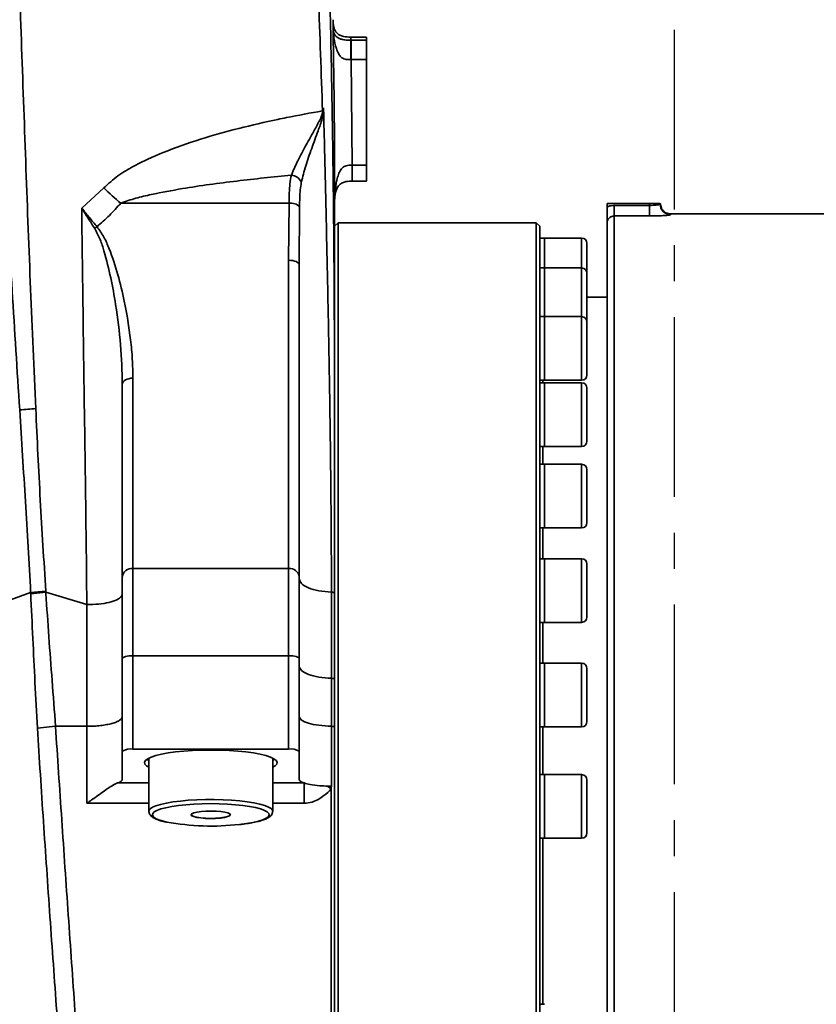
# Model space of a CAD drawing. Header units: millimetres. Extents: x -10540 to 6039, y -7467 to 6433.
# Tile 59 of 179: x -8411 to -8186, y 1249 to 1527. Entities that reach past the tile are written whole.
import ezdxf

# ---------------------------------------------------------------- set-up
doc = ezdxf.new("R2010")
doc.units = ezdxf.units.MM
doc.header["$LTSCALE"] = 8
doc.linetypes.add('CENTER', pattern=[10.16, 6.35, -1.27, 1.27, -1.27])
doc.layers.add('细实线层', color=7, linetype='Continuous')

msp = doc.modelspace()

# ---------------------------------------------------------------- linework, layer by layer
at = {"color": 7, "linetype": 'Continuous', "lineweight": 35}
for p, q in [((-8322.29, 1525.48), (-8322.23, 1524.55)), ((-8314.1, 1522.54), (-8317.34, 1522.54)), ((-8317.29, 1521.65), (-8317.12, 1521.65)), ((-8317.12, 1521.65), (-8312.84, 1521.65)), ((-8312.84, 1522.53), (-8312.84, 1521.65)), ((-8317.12, 1516.15), (-8316.86, 1486.3)), ((-8312.84, 1516.15), (-8317.12, 1516.15)), ((-8312.84, 1516.15), (-8312.84, 1486.3)), ((-8325.24, 1501.57), (-8325.27, 1501.66)), ((-8324.96, 1501.55), (-8325.24, 1501.57)), ((-8316.86, 1486.3), (-8312.84, 1486.3)), ((-8316.88, 1481.78), (-8312.84, 1481.78)), ((-8316.86, 1481.78), (-8312.84, 1481.78)), ((-8393.32, 1474.2), (-8387.06, 1479.88)), ((-8334.72, 1475.56), (-8382.28, 1475.56)), ((-8334.84, 1459.42), (-8334.72, 1475.56)), ((-8321.84, 1472.54), (-8321.84, 1475.86)), ((-8321.78, 1477.49), (-8321.81, 1477.1)), ((-8321.81, 1476.94), (-8321.8, 1477.1)), ((-8232.84, 1475.44), (-8244.84, 1475.44)), ((-8244.84, 1474.53), (-8244.84, 1475.44)), ((-8232.84, 1475.44), (-8229.84, 1475.44)), ((-8232.84, 1474.95), (-8232.84, 1475.44)), ((-8229.84, 1475.44), (-8229.84, 1475.32)), ((-8229.51, 1474.18), (-8229.84, 1475.44)), ((-8331.75, 1474.56), (-8331.84, 1458.1)), ((-8242.84, 1471.95), (-8242.84, 1474.95)), ((-8242.84, 1474.95), (-8232.84, 1474.95)), ((-8232.84, 1471.95), (-8232.84, 1474.95)), ((-8320.84, 1470.04), (-8321.84, 1469.04)), ((-8264.84, 1470.04), (-8320.84, 1470.04)), ((-8320.84, 1080.54), (-8320.84, 1470.04)), ((-8263.84, 1469.04), (-8264.84, 1470.04)), ((-8264.84, 1272.54), (-8264.84, 1470.04)), ((-8244.84, 1112.76), (-8244.84, 1469.93)), ((-8242.84, 1471.95), (-8242.84, 1111.15)), ((-8232.84, 1471.95), (-8242.84, 1471.95)), ((-8127.47, 1472.54), (-8226.84, 1472.54)), ((-8226.84, 1472.53), (-8226.84, 1472.44)), ((-8226.84, 1472.44), (-8226.84, 1472.32)), ((-8263.84, 1272.54), (-8263.84, 1469.04)), ((-8262.54, 1465.7), (-8263.84, 1465.7)), ((-8252.04, 1465.7), (-8262.54, 1465.7)), ((-8262.54, 1457.26), (-8262.54, 1465.7)), ((-8252.04, 1457.26), (-8252.04, 1465.7)), ((-8250.54, 1464.2), (-8250.54, 1455.76)), ((-8334.84, 1372.3), (-8334.84, 1459.42)), ((-8331.84, 1458.1), (-8331.84, 1369.93)), ((-8262.54, 1457.26), (-8263.84, 1457.26)), ((-8252.04, 1457.26), (-8262.54, 1457.26)), ((-8262.54, 1457.18), (-8262.54, 1457.26)), ((-8262.54, 1443.49), (-8262.54, 1457.26)), ((-8262.54, 1443.49), (-8262.54, 1457.18)), ((-8252.04, 1457.18), (-8252.04, 1457.26)), ((-8252.04, 1443.49), (-8252.04, 1457.18)), ((-8250.54, 1455.76), (-8250.54, 1441.99)), ((-8244.84, 1449.04), (-8250.54, 1449.04)), ((-8262.54, 1443.49), (-8263.84, 1443.49)), ((-8252.04, 1443.49), (-8262.54, 1443.49)), ((-8262.54, 1443.07), (-8262.54, 1443.49)), ((-8262.54, 1425.49), (-8262.54, 1443.49)), ((-8262.54, 1425.49), (-8262.54, 1443.07)), ((-8252.04, 1443.07), (-8252.04, 1443.49)), ((-8252.04, 1425.49), (-8252.04, 1443.07)), ((-8250.54, 1441.99), (-8250.54, 1441.64)), ((-8250.54, 1441.64), (-8250.54, 1426.99)), ((-8378.84, 1426.08), (-8378.84, 1372.3)), ((-8263.84, 1425.49), (-8262.54, 1425.49)), ((-8263.04, 1425.49), (-8263.04, 1424.79)), ((-8262.54, 1425.49), (-8252.04, 1425.49)), ((-8381.84, 1369.93), (-8381.84, 1424.37)), ((-8262.54, 1424.79), (-8263.84, 1424.79)), ((-8252.04, 1424.79), (-8262.54, 1424.79)), ((-8262.54, 1423.77), (-8262.54, 1424.79)), ((-8262.54, 1406.79), (-8262.54, 1424.79)), ((-8262.54, 1406.79), (-8262.54, 1423.77)), ((-8252.04, 1423.77), (-8252.04, 1424.79)), ((-8252.04, 1406.79), (-8252.04, 1423.77)), ((-8250.54, 1423.29), (-8250.54, 1422.44)), ((-8250.54, 1422.44), (-8250.54, 1408.29)), ((-8263.84, 1406.79), (-8262.54, 1406.79)), ((-8263.04, 1406.79), (-8263.04, 1401.74)), ((-8262.54, 1406.79), (-8252.04, 1406.79)), ((-8262.54, 1401.74), (-8263.84, 1401.74)), ((-8252.04, 1401.74), (-8262.54, 1401.74)), ((-8262.54, 1399.87), (-8262.54, 1401.74)), ((-8262.54, 1383.74), (-8262.54, 1401.74)), ((-8252.04, 1399.87), (-8252.04, 1401.74)), ((-8262.54, 1383.74), (-8262.54, 1399.87)), ((-8252.04, 1383.74), (-8252.04, 1399.87)), ((-8250.54, 1400.24), (-8250.54, 1398.69)), ((-8250.54, 1398.69), (-8250.54, 1385.24)), ((-8263.84, 1383.74), (-8262.54, 1383.74)), ((-8263.04, 1383.74), (-8263.04, 1375.04)), ((-8262.54, 1383.74), (-8252.04, 1383.74)), ((-8262.54, 1375.04), (-8263.84, 1375.04)), ((-8252.04, 1375.04), (-8262.54, 1375.04)), ((-8262.54, 1372.11), (-8262.54, 1375.04)), ((-8262.54, 1357.04), (-8262.54, 1375.04)), ((-8252.04, 1372.11), (-8252.04, 1375.04)), ((-8250.54, 1373.54), (-8250.54, 1371.1)), ((-8381.84, 1346.75), (-8381.84, 1369.93)), ((-8378.84, 1372.3), (-8378.84, 1347.63)), ((-8378.84, 1372.3), (-8334.84, 1372.3)), ((-8334.84, 1347.63), (-8334.84, 1372.3)), ((-8331.84, 1369.93), (-8331.84, 1346.75)), ((-8262.54, 1357.04), (-8262.54, 1372.11)), ((-8252.04, 1357.04), (-8252.04, 1372.11)), ((-8250.54, 1371.1), (-8250.54, 1358.54)), ((-8407.74, 1365.48), (-8436.03, 1355.39)), ((-8407.74, 1365.48), (-8403.47, 1365.91)), ((-8407.73, 1365.16), (-8407.74, 1365.48)), ((-8407.73, 1365.16), (-8403.45, 1365.55)), ((-8403.45, 1365.55), (-8391.87, 1362.06)), ((-8391.86, 1362.06), (-8391.87, 1362.06)), ((-8391.86, 1362.06), (-8391.86, 1362.06)), ((-8263.84, 1357.04), (-8262.54, 1357.04)), ((-8263.04, 1357.04), (-8263.04, 1345.5)), ((-8262.54, 1357.04), (-8252.04, 1357.04)), ((-8378.84, 1347.63), (-8378.84, 1321.19)), ((-8334.84, 1347.63), (-8378.84, 1347.63)), ((-8334.84, 1321.19), (-8334.84, 1347.63)), ((-8381.84, 1320.62), (-8381.84, 1346.75)), ((-8331.84, 1346.75), (-8331.84, 1320.62)), ((-8262.54, 1345.5), (-8263.84, 1345.5)), ((-8252.04, 1345.5), (-8262.54, 1345.5)), ((-8262.54, 1341.33), (-8262.54, 1345.5)), ((-8262.54, 1327.5), (-8262.54, 1345.5)), ((-8252.04, 1341.33), (-8252.04, 1345.5)), ((-8250.54, 1344), (-8250.54, 1340.52)), ((-8321.84, 1340.9), (-8321.84, 1327.39)), ((-8262.54, 1327.5), (-8262.54, 1341.33)), ((-8252.04, 1327.5), (-8252.04, 1341.33)), ((-8250.54, 1340.52), (-8250.54, 1329)), ((-8400.72, 1327.67), (-8405.82, 1327.13)), ((-8400.72, 1327.67), (-8391.84, 1327.67)), ((-8263.84, 1327.5), (-8262.54, 1327.5)), ((-8263.04, 1327.5), (-8263.04, 1314.01)), ((-8262.54, 1327.5), (-8252.04, 1327.5)), ((-8381.84, 1320.62), (-8381.84, 1312.61)), ((-8378.84, 1321.19), (-8334.84, 1321.19)), ((-8331.84, 1320.62), (-8331.84, 1312.6)), ((-8374.34, 1318.66), (-8374.34, 1303.64)), ((-8339.34, 1303.64), (-8339.34, 1318.66)), ((-8262.54, 1314.01), (-8263.84, 1314.01)), ((-8252.04, 1314.01), (-8262.54, 1314.01)), ((-8262.54, 1308.45), (-8262.54, 1314.01)), ((-8262.54, 1296.01), (-8262.54, 1314.01)), ((-8252.04, 1308.45), (-8252.04, 1314.01)), ((-8383.21, 1311.64), (-8374.34, 1311.64)), ((-8339.34, 1311.64), (-8330.49, 1311.64)), ((-8250.54, 1312.51), (-8250.54, 1307.87)), ((-8322.75, 1310.7), (-8323.82, 1310.73)), ((-8323.82, 1310.73), (-8322.84, 1309.99)), ((-8262.54, 1296.01), (-8262.54, 1308.45)), ((-8252.04, 1296.01), (-8252.04, 1308.45)), ((-8374.34, 1305.9), (-8391.84, 1305.9)), ((-8250.54, 1307.87), (-8250.54, 1297.51)), ((-8263.84, 1296.01), (-8262.54, 1296.01)), ((-8263.04, 1296.01), (-8263.04, 1272.54)), ((-8262.54, 1296.01), (-8252.04, 1296.01)), ((-8264.84, 1097.6), (-8264.84, 1272.54)), ((-8263.84, 1097.93), (-8263.84, 1272.54)), ((-8263.04, 1272.54), (-8263.04, 1249.07)), ((-8262.54, 1249.07), (-8263.84, 1249.07))]:
    msp.add_line(p, q, dxfattribs=at)
at = {"color": 7, "linetype": 'Continuous', "lineweight": 35, "flags": 128}
for points in [[(-8331.84, 1458.1), (-8331.89, 1458.36), (-8332.07, 1458.61), (-8332.34, 1458.84), (-8332.72, 1459.04), (-8333.17, 1459.2), (-8333.69, 1459.32), (-8334.25, 1459.4), (-8334.84, 1459.42)], [(-8378.84, 1426.08), (-8379.42, 1426.05), (-8379.99, 1425.95), (-8380.5, 1425.8), (-8380.96, 1425.58), (-8381.33, 1425.32), (-8381.61, 1425.02), (-8381.78, 1424.7), (-8381.84, 1424.37)], [(-8378.84, 1347.63), (-8379.42, 1347.61), (-8379.99, 1347.56), (-8380.5, 1347.48), (-8380.96, 1347.37), (-8381.33, 1347.24), (-8381.61, 1347.08), (-8381.78, 1346.92), (-8381.84, 1346.75)], [(-8331.84, 1346.75), (-8331.89, 1346.92), (-8332.07, 1347.08), (-8332.34, 1347.24), (-8332.72, 1347.37), (-8333.17, 1347.48), (-8333.69, 1347.56), (-8334.25, 1347.61), (-8334.84, 1347.63)], [(-8374.34, 1316.09), (-8375.03, 1316.51), (-8375.48, 1317), (-8375.58, 1317.5), (-8375.3, 1318), (-8374.67, 1318.48), (-8373.69, 1318.95), (-8372.38, 1319.38), (-8370.77, 1319.77), (-8368.89, 1320.12), (-8366.77, 1320.41), (-8364.46, 1320.65), (-8362.01, 1320.82), (-8359.45, 1320.92), (-8356.84, 1320.96)], [(-8356.84, 1320.96), (-8354.23, 1320.92), (-8351.67, 1320.82), (-8349.21, 1320.65), (-8346.9, 1320.41), (-8344.78, 1320.12), (-8342.9, 1319.77), (-8341.29, 1319.38), (-8339.98, 1318.95), (-8339, 1318.48), (-8338.37, 1318), (-8338.1, 1317.5), (-8338.19, 1317), (-8338.64, 1316.51), (-8339.34, 1316.09)], [(-8374.56, 1318.55), (-8374.59, 1318.36), (-8374.41, 1317.88), (-8374.34, 1317.79)], [(-8339.34, 1317.79), (-8339.27, 1317.88), (-8339.09, 1318.36), (-8339.11, 1318.55)], [(-8330.49, 1311.64), (-8330.49, 1311.37), (-8330.49, 1310.92), (-8330.49, 1310.32), (-8330.49, 1309.58), (-8330.49, 1308.74), (-8330.49, 1307.82), (-8330.49, 1306.86), (-8330.49, 1305.9)], [(-8374.34, 1303.6), (-8374.31, 1303.83), (-8373.99, 1304.3), (-8373.32, 1304.76), (-8372.32, 1305.19), (-8371, 1305.6), (-8369.39, 1305.96), (-8367.52, 1306.28), (-8365.44, 1306.54), (-8363.19, 1306.75), (-8360.8, 1306.89), (-8358.34, 1306.96), (-8355.84, 1306.97), (-8353.36, 1306.91), (-8350.96, 1306.78), (-8348.67, 1306.59), (-8346.55, 1306.34), (-8344.64, 1306.03), (-8342.98, 1305.68), (-8341.6, 1305.28), (-8340.53, 1304.85), (-8339.79, 1304.39), (-8339.4, 1303.92), (-8339.34, 1303.61)], [(-8342.01, 1304.03), (-8342.78, 1304.3), (-8344.18, 1304.67), (-8345.86, 1305), (-8347.77, 1305.28), (-8349.87, 1305.51), (-8352.13, 1305.67), (-8354.48, 1305.77), (-8356.88, 1305.8), (-8359.28, 1305.77), (-8361.63, 1305.67), (-8363.88, 1305.5), (-8365.98, 1305.28), (-8367.88, 1304.99), (-8369.55, 1304.66), (-8370.95, 1304.29), (-8371.64, 1304.04)], [(-8330.49, 1305.9), (-8332.84, 1305.9), (-8339.34, 1305.9)], [(-8371.64, 1304.04), (-8372.04, 1303.88), (-8372.81, 1303.44), (-8373.24, 1302.99), (-8373.32, 1302.53), (-8373.05, 1302.07), (-8372.44, 1301.63), (-8371.49, 1301.21), (-8370.23, 1300.82), (-8369.3, 1300.59)], [(-8354.12, 1301.74), (-8352.97, 1301.9), (-8352.08, 1302.12), (-8351.51, 1302.37), (-8351.31, 1302.64), (-8351.49, 1302.92), (-8352.03, 1303.17), (-8352.89, 1303.39), (-8354.03, 1303.56), (-8355.36, 1303.67), (-8356.79, 1303.71), (-8358.22, 1303.67), (-8359.55, 1303.57), (-8360.71, 1303.41), (-8361.6, 1303.19), (-8362.16, 1302.94), (-8362.36, 1302.66), (-8362.19, 1302.39), (-8361.65, 1302.14), (-8360.78, 1301.92), (-8359.64, 1301.75), (-8358.32, 1301.64), (-8356.89, 1301.6), (-8355.46, 1301.63), (-8354.12, 1301.74)], [(-8362.23, 1302.88), (-8362.34, 1302.69), (-8362.16, 1302.42), (-8361.63, 1302.16), (-8360.76, 1301.94), (-8359.63, 1301.77), (-8358.31, 1301.67), (-8356.89, 1301.63), (-8355.46, 1301.66), (-8354.13, 1301.76)], [(-8354.13, 1301.76), (-8352.99, 1301.93), (-8352.1, 1302.15), (-8351.54, 1302.4), (-8351.34, 1302.67), (-8351.44, 1302.88)], [(-8348.72, 1299.91), (-8346.72, 1300.17), (-8344.93, 1300.48), (-8343.39, 1300.83), (-8342.14, 1301.22), (-8341.21, 1301.65), (-8340.6, 1302.09), (-8340.35, 1302.55), (-8340.44, 1303.01), (-8340.89, 1303.46), (-8341.67, 1303.89), (-8342.01, 1304.03)]]:
    msp.add_lwpolyline(points, dxfattribs=at)
at = {"color": 7, "linetype": 'Continuous', "lineweight": 35}
for centre, radius, start, end in [((-8334.36, 1480.09), 3.42, 24.1366, 85.0288), ((-8314.53, 1555.2), 104.56, 226.0787, 229.6116), ((-8334.22, 1472.11), 3.48, 44.634, 98.2073), ((-8226.84, 1475.44), 3, 180.0141, 270.0141), ((-8226.84, 1475.32), 3, 180.0314, 270.0314), ((-8383.61, 1461.4), 9.24, 125.5206, 130.7389), ((-8252.04, 1464.2), 1.5, 0, 90), ((-8252.04, 1455.76), 1.5, 0, 90), ((-8252.04, 1441.99), 1.5, 0, 90), ((-8252.04, 1426.99), 1.5, 270, 0), ((-8252.04, 1423.29), 1.5, 0, 90), ((-8402.09, 1337.34), 80.25, 93.008, 96.2554), ((-8252.04, 1408.29), 1.5, 270, 0), ((-8252.04, 1400.24), 1.5, 0, 90), ((-8252.04, 1385.24), 1.5, 270, 0), ((-8252.04, 1373.54), 1.5, 0, 90), ((-8379.12, 1369.57), 2.74, 84.0379, 172.4235), ((-8334.55, 1369.57), 2.74, 7.5765, 95.9621), ((-8252.04, 1358.54), 1.5, 270, 0), ((-8252.04, 1344), 1.5, 0, 90), ((-8252.04, 1329), 1.5, 270, 0), ((-8379.56, 1316.83), 4.42, 80.5884, 121.017), ((-8334.11, 1316.83), 4.42, 58.983, 99.4116), ((-8252.04, 1312.51), 1.5, 0, 90), ((-8356.71, 1370.06), 70.6, 259.7283, 276.4971), ((-8252.04, 1297.51), 1.5, 270, 0)]:
    msp.add_arc(centre, radius, start, end, dxfattribs=at)
msp.add_ellipse((-8314.1, 1272.54), major_axis=(0, 250), ratio=0.8391, start_param=6.277185, end_param=6.283185, dxfattribs=at)
for points, knots in [([(-8410.84, 1417.11), (-8411.55, 1428.34), (-8412.97, 1450.79), (-8415.01, 1484.75), (-8416.96, 1518.88), (-8418.8, 1553.16), (-8420.51, 1587.56), (-8422.28, 1627.13), (-8424.06, 1671.93), (-8425.79, 1721.96), (-8427.28, 1772.07), (-8428.54, 1822.33), (-8429.6, 1872.73), (-8430.43, 1923.26), (-8430.98, 1973.77), (-8431.21, 2022.13), (-8431.12, 2068.33), (-8430.7, 2112.37), (-8429.87, 2156.34), (-8428.61, 2200.33), (-8426.72, 2244.3), (-8424.22, 2288.22), (-8421.27, 2331.98), (-8419.08, 2361.06), (-8417.95, 2375.58), (-8417.95, 2375.58)], [0, 0, 0, 0, 0.035973, 0.071963, 0.107968, 0.143979, 0.179984, 0.215966, 0.267929, 0.319905, 0.371886, 0.423854, 0.476171, 0.528497, 0.580823, 0.633141, 0.67884, 0.724547, 0.77025, 0.815945, 0.86195, 0.907966, 0.953988, 1, 1, 1, 1, 1]), ([(-8411.38, 2374.95), (-8411.46, 2360.51), (-8411.63, 2331.61), (-8411.92, 2288.14), (-8412.35, 2244.56), (-8413.04, 2200.78), (-8413.92, 2156.81), (-8414.78, 2112.67), (-8415.6, 2068.46), (-8416.31, 2022.27), (-8416.85, 1974.1), (-8417.18, 1923.95), (-8417.26, 1873.8), (-8417.06, 1823.55), (-8416.58, 1773.21), (-8415.82, 1722.82), (-8414.81, 1672.5), (-8413.68, 1627.54), (-8412.54, 1587.93), (-8411.46, 1553.64), (-8410.29, 1519.41), (-8409.07, 1485.27), (-8407.79, 1451.24), (-8406.8, 1428.73), (-8406.3, 1417.48)], [0, 0, 0, 0, 0.045714, 0.091434, 0.137149, 0.182857, 0.228806, 0.274763, 0.320722, 0.366674, 0.418657, 0.47065, 0.522642, 0.574625, 0.626943, 0.679275, 0.731602, 0.783915, 0.819847, 0.855782, 0.891713, 0.927808, 0.963908, 1, 1, 1, 1]), ([(-8325.27, 1501.66), (-8325.63, 1512.35), (-8326.35, 1533.73), (-8327.61, 1566.11), (-8328.9, 1599.18), (-8330.4, 1632.97), (-8332.27, 1667.42), (-8334.4, 1701.97), (-8336.76, 1736.58), (-8339.29, 1771.25), (-8341.94, 1805.98), (-8344.75, 1842.15), (-8347.67, 1879.75), (-8350.62, 1918.73), (-8353.42, 1957.68), (-8356.01, 1996.59), (-8358.34, 2035.48), (-8360.38, 2074.33), (-8362.05, 2112.06), (-8363.39, 2148.59), (-8364.43, 2183.89), (-8365.24, 2218.97), (-8365.87, 2253.81), (-8366.37, 2288.46), (-8366.67, 2311.36), (-8366.83, 2322.81)], [0, 0, 0, 0, 0.039983, 0.079938, 0.119913, 0.161819, 0.203749, 0.245626, 0.287481, 0.329342, 0.371227, 0.413152, 0.460139, 0.507076, 0.553972, 0.600844, 0.647715, 0.694617, 0.741591, 0.784726, 0.827799, 0.870823, 0.913839, 0.956886, 1, 1, 1, 1]), ([(-8350.13, 1949.48), (-8349.59, 1941.92), (-8348.04, 1920.05), (-8345.22, 1883.83), (-8342.02, 1843.56), (-8339.02, 1806), (-8336.29, 1771.18), (-8333.68, 1736.4), (-8331.23, 1701.67), (-8328.99, 1666.99), (-8327.02, 1632.39), (-8325.43, 1599.36), (-8324.19, 1567.97), (-8323.27, 1538.26), (-8322.61, 1508.79), (-8322.18, 1479.57), (-8321.94, 1450.62), (-8321.85, 1421.94), (-8321.84, 1393.52), (-8321.84, 1374.65), (-8321.84, 1365.22)], [0, 0, 0, 0, 0.0379615, 0.1098566, 0.1818473, 0.2402627, 0.2986407, 0.3570052, 0.4153854, 0.4738183, 0.5323481, 0.5908632, 0.6419973, 0.6931014, 0.7442051, 0.7953443, 0.8465466, 0.8977257, 0.9488709, 1, 1, 1, 1]), ([(-8322.29, 1525.48), (-8322.29, 1526.05), (-8322.29, 1527.2), (-8322.29, 1527.36), (-8322.29, 1527.44)], [0, 0, 0, 0, 0.498308, 1, 1, 1, 1]), ([(-8317.29, 1522.54), (-8317.99, 1522.55), (-8319.04, 1522.56), (-8320.35, 1523), (-8321.18, 1523.57), (-8321.77, 1524.39), (-8322.23, 1525.69), (-8322.27, 1526.74), (-8322.29, 1527.44)], [0, 0, 0, 0, 0.255411, 0.380783, 0.499999, 0.619238, 0.744654, 1, 1, 1, 1]), ([(-8321.84, 1475.83), (-8321.85, 1484.11), (-8321.88, 1500.66), (-8322.16, 1517.2), (-8322.29, 1525.48)], [0, 0, 0, 0, 0.500124, 1, 1, 1, 1]), ([(-8317.28, 1516.15), (-8317.58, 1516.15), (-8318.12, 1516.15), (-8318.88, 1516.27), (-8319.5, 1516.51), (-8320.21, 1517.02), (-8320.85, 1517.97), (-8321.55, 1519.85), (-8321.95, 1521.71), (-8322.18, 1523.41), (-8322.27, 1524.5), (-8322.28, 1525.14), (-8322.29, 1525.48)], [0, 0, 0, 0, 0.065684, 0.118901, 0.168462, 0.216824, 0.320171, 0.436892, 0.700752, 0.795128, 0.893467, 1, 1, 1, 1]), ([(-8322.23, 1524.55), (-8322.23, 1524.51), (-8322.21, 1524.15), (-8322.01, 1523.5), (-8321.6, 1522.79), (-8320.92, 1522.31), (-8320.29, 1522.02), (-8319.58, 1521.82), (-8318.94, 1521.71), (-8318.17, 1521.65), (-8317.61, 1521.65), (-8317.29, 1521.65)], [0, 0, 0, 0, 0.020279, 0.184564, 0.489434, 0.624994, 0.745157, 0.801285, 0.858739, 0.920714, 1, 1, 1, 1]), ([(-8317.29, 1521.65), (-8317.29, 1521.58), (-8317.29, 1521.47), (-8317.29, 1520.9), (-8317.28, 1520.23), (-8317.28, 1519.33), (-8317.28, 1517.94), (-8317.28, 1516.87), (-8317.28, 1516.15)], [0, 0, 0, 0, 0.25696, 0.381759, 0.499988, 0.618454, 0.74371, 1, 1, 1, 1]), ([(-8317.12, 1516.15), (-8317.12, 1516.87), (-8317.12, 1517.94), (-8317.12, 1519.33), (-8317.12, 1520.23), (-8317.12, 1520.9), (-8317.12, 1521.47), (-8317.12, 1521.58), (-8317.12, 1521.65)], [0, 0, 0, 0, 0.256291, 0.381546, 0.500012, 0.61824, 0.743039, 1, 1, 1, 1]), ([(-8312.84, 1521.65), (-8312.84, 1521.58), (-8312.84, 1521.48), (-8312.84, 1520.92), (-8312.84, 1520.24), (-8312.84, 1519.32), (-8312.84, 1517.93), (-8312.84, 1516.85), (-8312.84, 1516.15)], [0, 0, 0, 0, 0.249257, 0.381519, 0.499263, 0.61714, 0.749654, 1, 1, 1, 1]), ([(-8317.12, 1516.15), (-8317.15, 1516.15), (-8317.2, 1516.15), (-8317.26, 1516.15), (-8317.28, 1516.15)], [0, 0, 0, 0, 0.4999, 1, 1, 1, 1]), ([(-8387.06, 1479.88), (-8385.78, 1481.07), (-8383.2, 1483.46), (-8378.59, 1486.11), (-8374.27, 1488.19), (-8368.03, 1490.85), (-8359.76, 1493.77), (-8348.91, 1496.8), (-8340.77, 1498.65), (-8332.89, 1500.29), (-8328.67, 1501.05), (-8325.27, 1501.66)], [0, 0, 0, 0, 0.079205, 0.15917, 0.239114, 0.296215, 0.465803, 0.635649, 0.805452, 0.84356, 1, 1, 1, 1]), ([(-8334.07, 1483.49), (-8333.5, 1484.82), (-8332.36, 1487.49), (-8329.98, 1491.91), (-8327.71, 1495.97), (-8326, 1499.03), (-8325.29, 1500.79), (-8325.25, 1501.47), (-8325.24, 1501.56)], [0, 0, 0, 0, 0.254919, 0.510291, 0.754211, 0.912397, 0.987819, 1, 1, 1, 1]), ([(-8324.96, 1501.55), (-8324.96, 1501.44), (-8324.98, 1500.71), (-8325.48, 1498.82), (-8326.73, 1495.43), (-8328.38, 1490.95), (-8330.08, 1486.04), (-8330.86, 1483), (-8331.25, 1481.48)], [0, 0, 0, 0, 0.013375, 0.092276, 0.251694, 0.494722, 0.747522, 1, 1, 1, 1]), ([(-8325.27, 1501.66), (-8325.27, 1501.66), (-8325.15, 1501.94), (-8325.06, 1502.22), (-8324.96, 1502.51)], [0, 0, 0, 0, 0.000062, 1, 1, 1, 1]), ([(-8325.24, 1501.57), (-8325.22, 1501.65), (-8325.16, 1501.8), (-8325.09, 1502.03), (-8325.04, 1502.24), (-8325, 1502.39), (-8324.97, 1502.47), (-8324.97, 1502.5), (-8324.96, 1502.51)], [0, 0, 0, 0, 0.265808, 0.4875353, 0.7459896, 0.9162556, 0.9601508, 1, 1, 1, 1]), ([(-8324.96, 1502.51), (-8324.96, 1502.5), (-8324.96, 1502.47), (-8324.96, 1502.39), (-8324.96, 1502.16), (-8324.96, 1501.86), (-8324.96, 1501.62), (-8324.96, 1501.55)], [0, 0, 0, 0, 0.039733, 0.084316, 0.255475, 0.757229, 1, 1, 1, 1]), ([(-8324.96, 1502.51), (-8324.96, 1502.4), (-8324.86, 1498.26), (-8324.68, 1490.86), (-8324.33, 1476.31), (-8324.02, 1462.18), (-8323.64, 1444.17), (-8323.37, 1429.83), (-8323.14, 1414.76), (-8322.97, 1402.49), (-8322.86, 1390.92), (-8322.77, 1378.63), (-8322.75, 1370.68), (-8322.75, 1365.6)], [0, 0, 0, 0, 0.002419, 0.0887, 0.159285, 0.316205, 0.394677, 0.551613, 0.630063, 0.726417, 0.82267, 0.886733, 1, 1, 1, 1]), ([(-8321.84, 1475.83), (-8321.83, 1476.45), (-8321.83, 1477.63), (-8321.62, 1480.04), (-8321.22, 1482.31), (-8320.54, 1484.35), (-8319.9, 1485.37), (-8319.17, 1485.92), (-8318.53, 1486.18), (-8317.74, 1486.3), (-8317.17, 1486.3), (-8316.86, 1486.3)], [0, 0, 0, 0, 0.1568496, 0.3008858, 0.5633481, 0.6781283, 0.7795779, 0.8275491, 0.8767972, 0.9309535, 1, 1, 1, 1]), ([(-8316.86, 1486.3), (-8316.86, 1485.61), (-8316.86, 1484.57), (-8316.86, 1483.32), (-8316.86, 1482.55), (-8316.86, 1482.06), (-8316.86, 1481.81), (-8316.86, 1481.83), (-8316.86, 1481.84)], [0, 0, 0, 0, 0.308774, 0.460428, 0.60492, 0.749749, 0.902053, 1, 1, 1, 1]), ([(-8312.84, 1486.3), (-8312.84, 1485.62), (-8312.84, 1484.58), (-8312.84, 1483.33), (-8312.84, 1482.55), (-8312.84, 1482.05), (-8312.84, 1481.8), (-8312.84, 1481.83), (-8312.84, 1481.84)], [0, 0, 0, 0, 0.3017628, 0.4613649, 0.604184, 0.7471674, 0.9071306, 1, 1, 1, 1]), ([(-8334.07, 1483.49), (-8339.21, 1482.97), (-8349.5, 1481.92), (-8362.72, 1480.13), (-8372.21, 1478.35), (-8378.05, 1477.05), (-8380.87, 1476.05), (-8382.28, 1475.56)], [0, 0, 0, 0, 0.316644, 0.633586, 0.816146, 0.908163, 1, 1, 1, 1]), ([(-8334.72, 1475.56), (-8334.7, 1476.52), (-8334.67, 1478.49), (-8334.52, 1481.2), (-8334.22, 1482.71), (-8334.07, 1483.49)], [0, 0, 0, 0, 0.320656, 0.650186, 1, 1, 1, 1]), ([(-8331.25, 1481.48), (-8331.36, 1480.78), (-8331.6, 1479.41), (-8331.71, 1477.06), (-8331.73, 1475.4), (-8331.75, 1474.56)], [0, 0, 0, 0, 0.341886, 0.668023, 1, 1, 1, 1]), ([(-8321.79, 1477.39), (-8321.66, 1478.18), (-8321.45, 1479.46), (-8320.66, 1480.66), (-8319.78, 1481.33), (-8318.45, 1481.76), (-8317.46, 1481.78), (-8316.84, 1481.78)], [0, 0, 0, 0, 0.3490458, 0.5636644, 0.7203749, 0.8235876, 1, 1, 1, 1]), ([(-8382.28, 1475.56), (-8383.33, 1474.39), (-8385.44, 1472.06), (-8387.79, 1469.96), (-8388.97, 1468.91)], [0, 0, 0, 0, 0.498793, 1, 1, 1, 1]), ([(-8321.82, 1476.94), (-8321.82, 1476.91), (-8321.85, 1476.59), (-8321.84, 1476.2), (-8321.84, 1475.83)], [0, 0, 0, 0, 0.07073, 1, 1, 1, 1]), ([(-8321.82, 1476.94), (-8321.82, 1477.01), (-8321.81, 1477.23), (-8321.78, 1477.48), (-8321.76, 1477.65)], [0, 0, 0, 0, 0.294181, 1, 1, 1, 1]), ([(-8391.87, 1362.06), (-8391.87, 1362.06), (-8391.88, 1363.11), (-8391.97, 1373.26), (-8392.2, 1392.54), (-8392.6, 1419.82), (-8392.97, 1447.03), (-8393.2, 1465.15), (-8393.32, 1474.2)], [0, 0, 0, 0, 0.000001, 0.028393, 0.274262, 0.520121, 0.76006, 1, 1, 1, 1]), ([(-8389.63, 1468.39), (-8390.24, 1469.33), (-8391.46, 1471.21), (-8392.69, 1473.18), (-8393.31, 1474.19), (-8393.32, 1474.2)], [0, 0, 0, 0, 0.494474, 0.993795, 1, 1, 1, 1]), ([(-8393.32, 1474.2), (-8393.31, 1474.19), (-8392.59, 1473.28), (-8391.13, 1471.47), (-8389.69, 1469.77), (-8388.97, 1468.91)], [0, 0, 0, 0, 0.006321, 0.499777, 1, 1, 1, 1]), ([(-8244.84, 1474.53), (-8244.72, 1474.58), (-8244.09, 1474.84), (-8243.4, 1474.9), (-8242.84, 1474.95)], [0, 0, 0, 0, 0.182776, 1, 1, 1, 1]), ([(-8244.84, 1469.93), (-8244.84, 1469.93), (-8244.84, 1470.19), (-8244.84, 1470.7), (-8244.84, 1471.67), (-8244.84, 1472.92), (-8244.84, 1474.01), (-8244.84, 1474.53)], [0, 0, 0, 0, 0.001932, 0.214842, 0.425655, 0.729963, 1, 1, 1, 1]), ([(-8232.84, 1474.95), (-8232.5, 1474.95), (-8231.83, 1474.96), (-8230.93, 1475.04), (-8230.25, 1475.14), (-8229.89, 1475.24), (-8229.85, 1475.29), (-8229.84, 1475.32)], [0, 0, 0, 0, 0.213561, 0.427451, 0.642067, 0.857337, 1, 1, 1, 1]), ([(-8226.84, 1472.57), (-8227.1, 1472.58), (-8227.65, 1472.59), (-8228.37, 1472.93), (-8228.95, 1473.38), (-8229.34, 1473.86), (-8229.47, 1474.14), (-8229.54, 1474.26)], [0, 0, 0, 0, 0.222241, 0.460059, 0.667201, 0.852855, 1, 1, 1, 1]), ([(-8321.84, 1365.22), (-8321.84, 1368.59), (-8321.84, 1375.33), (-8321.84, 1385.02), (-8321.84, 1395.38), (-8321.84, 1406.17), (-8321.84, 1417.15), (-8321.84, 1427.29), (-8321.84, 1436.53), (-8321.84, 1444.81), (-8321.84, 1452.09), (-8321.84, 1458.32), (-8321.84, 1463.47), (-8321.84, 1467.51), (-8321.84, 1470.39), (-8321.84, 1472.2), (-8321.84, 1472.43), (-8321.84, 1472.54)], [0, 0, 0, 0, 0.052853, 0.105707, 0.158556, 0.228676, 0.298796, 0.368917, 0.439037, 0.509157, 0.579278, 0.649398, 0.719519, 0.789639, 0.859759, 0.92988, 1, 1, 1, 1]), ([(-8242.84, 1471.95), (-8243.06, 1471.93), (-8243.51, 1471.89), (-8244.11, 1471.54), (-8244.56, 1471.03), (-8244.8, 1470.46), (-8244.83, 1470.08), (-8244.84, 1469.93)], [0, 0, 0, 0, 0.212349, 0.4253437, 0.6396626, 0.8555978, 1, 1, 1, 1]), ([(-8226.84, 1472.32), (-8226.87, 1472.3), (-8226.94, 1472.24), (-8227.67, 1472.15), (-8229.03, 1472.04), (-8230.82, 1471.97), (-8232.16, 1471.96), (-8232.84, 1471.95)], [0, 0, 0, 0, 0.141481, 0.355272, 0.5695, 0.784416, 1, 1, 1, 1]), ([(-8381.84, 1424.37), (-8381.94, 1428.06), (-8382.15, 1435.47), (-8383.44, 1445.57), (-8385.03, 1454.46), (-8386.54, 1460.62), (-8388.02, 1465.31), (-8389.09, 1467.36), (-8389.63, 1468.39)], [0, 0, 0, 0, 0.255904, 0.513582, 0.683021, 0.853157, 0.926171, 1, 1, 1, 1]), ([(-8388.97, 1468.91), (-8388.29, 1467.94), (-8386.92, 1465.98), (-8384.98, 1461.38), (-8383, 1455.33), (-8380.92, 1446.67), (-8379.63, 1438.69), (-8378.94, 1431.45), (-8378.87, 1427.87), (-8378.84, 1426.08)], [0, 0, 0, 0, 0.074206, 0.150657, 0.319376, 0.489579, 0.743428, 0.871721, 1, 1, 1, 1]), ([(-8407.74, 1365.48), (-8407.74, 1365.48), (-8408.18, 1374.04), (-8409.2, 1391.19), (-8410.29, 1408.47), (-8410.84, 1417.11)], [0, 0, 0, 0, 0.000001, 0.499884, 1, 1, 1, 1]), ([(-8406.3, 1417.48), (-8405.89, 1408.84), (-8405.08, 1391.57), (-8404, 1374.47), (-8403.47, 1365.91)], [0, 0, 0, 0, 0.4998538, 1, 1, 1, 1]), ([(-8405.82, 1327.13), (-8406.06, 1331.46), (-8406.52, 1339.94), (-8407.12, 1352.58), (-8407.52, 1360.95), (-8407.73, 1365.16)], [0, 0, 0, 0, 0.340446, 0.667858, 1, 1, 1, 1]), ([(-8403.47, 1365.91), (-8403.47, 1365.9), (-8403.46, 1365.78), (-8403.45, 1365.66), (-8403.45, 1365.55), (-8403.45, 1365.55)], [0, 0, 0, 0, 0.091244, 0.999844, 1, 1, 1, 1]), ([(-8403.46, 1365.55), (-8403.45, 1365.44), (-8403.17, 1361.25), (-8402.6, 1352.93), (-8401.67, 1340.43), (-8401.01, 1332.01), (-8400.72, 1327.67), (-8400.72, 1327.67)], [0, 0, 0, 0, 0.008267, 0.331709, 0.658644, 0.999998, 1, 1, 1, 1]), ([(-8391.86, 1362.06), (-8390.74, 1362.09), (-8388.49, 1362.15), (-8385.49, 1362.67), (-8383.21, 1363.42), (-8382.11, 1364.22), (-8381.85, 1364.78), (-8381.84, 1365), (-8381.84, 1365.05)], [0, 0, 0, 0, 0.214307, 0.428614, 0.64292, 0.857227, 0.970231, 1, 1, 1, 1]), ([(-8322.75, 1365.6), (-8322.75, 1362.49), (-8322.75, 1357.7), (-8322.75, 1349.6), (-8322.75, 1344.57), (-8322.75, 1341.24)], [0, 0, 0, 0, 0.384784, 0.592104, 1, 1, 1, 1]), ([(-8322.75, 1365.6), (-8322.64, 1365.59), (-8322.4, 1365.58), (-8322.09, 1365.49), (-8321.88, 1365.37), (-8321.85, 1365.27), (-8321.84, 1365.22)], [0, 0, 0, 0, 0.223768, 0.488759, 0.753749, 1, 1, 1, 1]), ([(-8321.84, 1365.22), (-8321.84, 1363.92), (-8321.84, 1361.59), (-8321.84, 1358.08), (-8321.84, 1354.72), (-8321.84, 1351.25), (-8321.84, 1347.77), (-8321.84, 1344.33), (-8321.84, 1342.01), (-8321.84, 1340.9)], [0, 0, 0, 0, 0.160978, 0.289062, 0.434118, 0.576918, 0.717615, 0.863596, 1, 1, 1, 1]), ([(-8391.84, 1327.67), (-8391.84, 1331.35), (-8391.84, 1338.8), (-8391.85, 1350.23), (-8391.83, 1358.02), (-8391.86, 1362.06), (-8391.86, 1362.06)], [0, 0, 0, 0, 0.32046, 0.647999, 0.999998, 1, 1, 1, 1]), ([(-8331.84, 1344.64), (-8331.7, 1344.22), (-8331.44, 1343.38), (-8329.38, 1342.29), (-8326.4, 1341.49), (-8323.96, 1341.32), (-8322.75, 1341.24)], [0, 0, 0, 0, 0.25, 0.5, 0.75, 1, 1, 1, 1]), ([(-8322.75, 1341.24), (-8322.75, 1341.09), (-8322.75, 1339.29), (-8322.75, 1335.83), (-8322.75, 1331.45), (-8322.75, 1328.72), (-8322.75, 1327.66)], [0, 0, 0, 0, 0.033522, 0.401194, 0.769831, 1, 1, 1, 1]), ([(-8322.75, 1341.24), (-8322.65, 1341.23), (-8322.48, 1341.22), (-8322.28, 1341.18), (-8322.12, 1341.14), (-8321.99, 1341.08), (-8321.87, 1341), (-8321.85, 1340.94), (-8321.84, 1340.9)], [0, 0, 0, 0, 0.2020532, 0.3372504, 0.4752491, 0.6132478, 0.7484451, 1, 1, 1, 1]), ([(-8385.84, 1074.3), (-8385.87, 1074.63), (-8385.93, 1075.43), (-8386.18, 1077.88), (-8386.52, 1081.34), (-8386.95, 1085.7), (-8387.44, 1090.88), (-8388.02, 1096.89), (-8388.65, 1103.72), (-8389.35, 1111.33), (-8390.1, 1119.68), (-8390.9, 1128.7), (-8391.75, 1138.37), (-8392.63, 1148.67), (-8393.55, 1159.55), (-8394.5, 1170.95), (-8395.47, 1182.79), (-8396.45, 1195.03), (-8397.44, 1207.62), (-8398.42, 1220.52), (-8399.4, 1233.67), (-8400.37, 1246.98), (-8401.33, 1260.39), (-8402.28, 1273.86), (-8403.22, 1287.35), (-8404.13, 1300.78), (-8405.01, 1314.09), (-8405.55, 1322.79), (-8405.82, 1327.13)], [0, 0, 0, 0, 0.02715, 0.065842, 0.104668, 0.143539, 0.182366, 0.22106, 0.259878, 0.298829, 0.337826, 0.376777, 0.415596, 0.454473, 0.493483, 0.532539, 0.57155, 0.610428, 0.649287, 0.688278, 0.727313, 0.766303, 0.805162, 0.84404, 0.883051, 0.922107, 0.96112, 1, 1, 1, 1]), ([(-8400.72, 1327.67), (-8400.72, 1327.67), (-8400.43, 1323.34), (-8399.85, 1314.59), (-8398.96, 1301.26), (-8398.04, 1287.79), (-8397.11, 1274.26), (-8396.17, 1260.75), (-8395.21, 1247.29), (-8394.25, 1233.93), (-8393.3, 1220.73), (-8392.35, 1207.77), (-8391.42, 1195.13), (-8390.51, 1182.84), (-8389.61, 1170.94), (-8388.74, 1159.49), (-8387.9, 1148.57), (-8387.1, 1138.22), (-8386.33, 1128.51), (-8385.62, 1119.45), (-8384.96, 1111.07), (-8384.36, 1103.43), (-8383.83, 1096.58), (-8383.37, 1090.55), (-8382.97, 1085.4), (-8382.69, 1081.72), (-8382.56, 1080.09), (-8382.52, 1079.58)], [0, 0, 0, 0, 0, 0.042563, 0.085271, 0.128029, 0.170737, 0.2133, 0.25587, 0.298586, 0.34135, 0.384066, 0.426636, 0.469238, 0.511986, 0.554784, 0.597532, 0.640134, 0.682682, 0.725377, 0.768121, 0.810815, 0.853363, 0.895749, 0.93828, 0.98086, 1, 1, 1, 1]), ([(-8391.84, 1305.9), (-8391.84, 1307.5), (-8391.84, 1311.96), (-8391.84, 1319.24), (-8391.84, 1324.86), (-8391.84, 1327.67)], [0, 0, 0, 0, 0.218469, 0.608862, 1, 1, 1, 1]), ([(-8322.75, 1327.66), (-8322.75, 1324.86), (-8322.75, 1319.25), (-8322.75, 1313.55), (-8322.75, 1310.7)], [0, 0, 0, 0, 0.500062, 1, 1, 1, 1]), ([(-8322.75, 1327.66), (-8322.65, 1327.66), (-8322.49, 1327.65), (-8322.29, 1327.62), (-8322.12, 1327.59), (-8322, 1327.54), (-8321.87, 1327.48), (-8321.85, 1327.42), (-8321.84, 1327.39)], [0, 0, 0, 0, 0.193169, 0.329918, 0.469569, 0.60922, 0.745969, 1, 1, 1, 1]), ([(-8321.84, 1327.39), (-8321.84, 1322.41), (-8321.84, 1312.46), (-8321.84, 1297.2), (-8321.84, 1281.88), (-8321.84, 1266.53), (-8321.84, 1251.26), (-8321.84, 1236.08), (-8321.84, 1221.1), (-8321.84, 1206.43), (-8321.84, 1192.19), (-8321.84, 1178.41), (-8321.84, 1165.15), (-8321.84, 1152.55), (-8321.84, 1140.68), (-8321.84, 1129.6), (-8321.84, 1119.34), (-8321.84, 1109.98), (-8321.84, 1101.61), (-8321.84, 1094.24), (-8321.84, 1087.97), (-8321.84, 1083.31), (-8321.84, 1081.21), (-8321.84, 1080.42)], [0, 0, 0, 0, 0.048812, 0.097643, 0.146392, 0.19469, 0.243103, 0.291488, 0.340178, 0.388738, 0.437022, 0.485446, 0.534065, 0.582734, 0.631002, 0.679439, 0.727902, 0.77654, 0.825063, 0.873325, 0.921831, 0.970458, 1, 1, 1, 1]), ([(-8391.84, 1305.9), (-8391.83, 1305.9), (-8391.39, 1306.21), (-8390.34, 1306.94), (-8388.72, 1308.11), (-8386.76, 1309.51), (-8384.78, 1310.91), (-8383.7, 1311.41), (-8383.21, 1311.64)], [0, 0, 0, 0, 0.001719, 0.140009, 0.328322, 0.516414, 0.780477, 1, 1, 1, 1]), ([(-8381.84, 1312.61), (-8381.94, 1312.39), (-8382.09, 1312.05), (-8382.91, 1311.75), (-8383.21, 1311.64)], [0, 0, 0, 0, 0.635024, 1, 1, 1, 1]), ([(-8330.49, 1311.64), (-8330.58, 1311.67), (-8331.22, 1311.89), (-8331.76, 1312.22), (-8331.82, 1312.52), (-8331.84, 1312.6)], [0, 0, 0, 0, 0.110238, 0.751395, 1, 1, 1, 1]), ([(-8323.82, 1310.73), (-8324.55, 1310.77), (-8326.37, 1310.86), (-8328.78, 1311.17), (-8329.95, 1311.5), (-8330.49, 1311.64)], [0, 0, 0, 0, 0.271317, 0.669485, 1, 1, 1, 1]), ([(-8322.84, 1309.99), (-8322.85, 1309.97), (-8323.42, 1309.24), (-8324.61, 1308.2), (-8326.42, 1306.97), (-8328.31, 1306.11), (-8329.72, 1305.97), (-8330.49, 1305.9)], [0, 0, 0, 0, 0.008358, 0.31211, 0.528316, 0.743911, 1, 1, 1, 1]), ([(-8322.75, 1310.7), (-8322.75, 1310.69), (-8322.76, 1310.56), (-8322.79, 1310.34), (-8322.82, 1310.1), (-8322.84, 1310), (-8322.84, 1309.99), (-8322.84, 1309.99)], [0, 0, 0, 0, 0.0190976, 0.5807326, 0.9320485, 0.999918, 1, 1, 1, 1]), ([(-8322.84, 1080.14), (-8322.84, 1080.72), (-8322.84, 1082.62), (-8322.84, 1087.06), (-8322.84, 1093.35), (-8322.84, 1100.75), (-8322.84, 1109.16), (-8322.84, 1118.57), (-8322.84, 1128.88), (-8322.84, 1140.02), (-8322.84, 1151.94), (-8322.84, 1164.61), (-8322.84, 1177.94), (-8322.84, 1191.79), (-8322.84, 1206.09), (-8322.84, 1220.83), (-8322.84, 1235.9), (-8322.84, 1251.16), (-8322.84, 1266.51), (-8322.84, 1281.47), (-8322.84, 1296.01), (-8322.84, 1305.32), (-8322.84, 1309.99)], [0, 0, 0, 0, 0.022907, 0.075106, 0.126916, 0.178552, 0.230319, 0.28249, 0.334446, 0.38611, 0.43779, 0.489798, 0.541932, 0.593672, 0.645313, 0.697159, 0.749364, 0.80122, 0.852859, 0.904588, 0.952223, 1, 1, 1, 1]), ([(-8374.3, 1303.56), (-8374.29, 1303.39), (-8374.26, 1302.98), (-8373.9, 1302.46), (-8373.36, 1301.97), (-8372.55, 1301.51), (-8371.39, 1301.08), (-8370.34, 1300.77), (-8369.64, 1300.63), (-8369.51, 1300.6)], [0, 0, 0, 0, 0.091964, 0.218932, 0.36047, 0.541363, 0.753457, 0.956566, 1, 1, 1, 1]), ([(-8348.62, 1299.9), (-8348.27, 1299.94), (-8347.25, 1300.06), (-8345.68, 1300.29), (-8344.02, 1300.61), (-8342.57, 1300.98), (-8341.35, 1301.41), (-8340.44, 1301.88), (-8339.82, 1302.4), (-8339.42, 1302.97), (-8339.38, 1303.39), (-8339.36, 1303.57)], [0, 0, 0, 0, 0.067945, 0.197956, 0.328574, 0.460309, 0.594121, 0.732142, 0.845107, 0.93365, 1, 1, 1, 1])]:
    msp.add_open_spline(points, degree=3, knots=knots, dxfattribs=at)
for points in [[(-8317.29, 1522.54), (-8317.29, 1522.5), (-8317.29, 1522.43), (-8317.29, 1521.91), (-8317.29, 1521.65)], [(-8322.75, 1365.6), (-8323.96, 1365.7), (-8326.4, 1365.88), (-8329.38, 1366.77), (-8331.44, 1367.98), (-8331.7, 1368.92), (-8331.84, 1369.39)], [(-8391.84, 1327.67), (-8391.18, 1327.68), (-8389.87, 1327.7), (-8387.99, 1327.86), (-8386.25, 1328.12), (-8384.72, 1328.46), (-8383.47, 1328.88), (-8382.54, 1329.36), (-8381.95, 1329.88), (-8381.87, 1330.24), (-8381.84, 1330.42)], [(-8331.84, 1330.41), (-8331.7, 1330.07), (-8331.44, 1329.39), (-8329.38, 1328.51), (-8326.4, 1327.87), (-8323.96, 1327.73), (-8322.75, 1327.66)]]:
    msp.add_open_spline(points, degree=3, dxfattribs=at)
at = {"layer": '细实线层', "color": 4, "linetype": 'CENTER'}
msp.add_line((-8225.84, 2662.54), (-8225.84, 594.95), dxfattribs=at)

doc.saveas('drawing.dxf')
